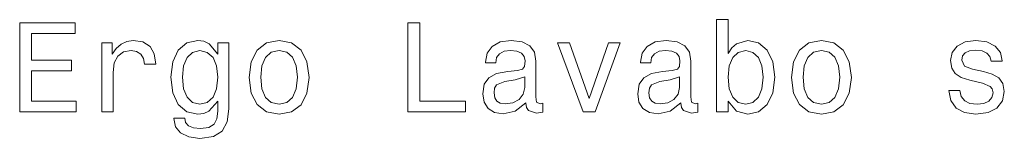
# Model space of a CAD drawing. Extents: x 219 to 1943, y 54 to 1421.
# Tile 5 of 7: x 956 to 1111, y 1403 to 1421. Entities that reach past the tile are written whole.
import ezdxf

# ---------------------------------------------------------------- set-up
doc = ezdxf.new("R2010")
doc.units = 0

msp = doc.modelspace()

# ---------------------------------------------------------------- linework, layer by layer
at = {"color": 7, "lineweight": 13}
for points in [[(956.36, 1406.82), (965.23, 1406.82), (965.23, 1408.51), (958.21, 1408.51), (958.21, 1413.25), (964.47, 1413.25), (964.47, 1414.92), (958.21, 1414.92), (958.21, 1419.12), (965.07, 1419.12), (965.07, 1420.82), (956.36, 1420.82)], [(1017.22, 1406.82), (1026.22, 1406.82), (1026.22, 1408.51), (1019.08, 1408.51), (1019.08, 1420.82), (1017.22, 1420.82)], [(1067.39, 1408.49), (1068.7, 1406.94), (1070.5, 1406.43), (1072.19, 1406.82), (1073.54, 1407.97), (1074.39, 1409.8), (1074.71, 1412.24), (1074.39, 1414.68), (1073.52, 1416.5), (1072.19, 1417.63), (1070.5, 1418.03), (1068.72, 1417.51), (1067.99, 1416.86), (1067.39, 1415.99), (1067.39, 1421.3), (1065.61, 1421.3), (1065.61, 1406.82), (1067.39, 1406.82)], [(969.23, 1406.82), (971, 1406.82), (971, 1413.01), (971.18, 1414.5), (971.73, 1415.57), (972.62, 1416.22), (973.81, 1416.44), (974.69, 1416.3), (975.36, 1415.89), (975.76, 1415.21), (975.91, 1414.28), (977.7, 1414.28), (977.46, 1415.91), (976.79, 1417.08), (975.68, 1417.79), (974.17, 1418.03), (973.14, 1417.87), (972.25, 1417.47), (971.47, 1416.78), (970.84, 1415.85), (970.84, 1417.65), (969.23, 1417.65)], [(989.14, 1407.3), (989.14, 1417.65), (987.44, 1417.65), (987.44, 1415.89), (986.05, 1417.49), (985.2, 1417.89), (984.26, 1418.03), (982.54, 1417.63), (981.21, 1416.5), (980.34, 1414.68), (980.04, 1412.24), (980.34, 1409.78), (981.21, 1407.97), (982.54, 1406.82), (984.26, 1406.43), (985.23, 1406.57), (986.03, 1406.94), (987.44, 1408.47), (987.44, 1406.94), (987.28, 1405.73), (986.84, 1404.86), (985.99, 1404.35), (984.72, 1404.17), (983.61, 1404.29), (982.82, 1404.6), (982.36, 1405.12), (982.22, 1405.83), (980.5, 1405.83), (980.5, 1405.75), (980.77, 1404.46), (981.57, 1403.49), (982.86, 1402.86), (984.62, 1402.64), (986.72, 1402.94), (988.11, 1403.79), (988.9, 1405.26)], [(992.33, 1412.22), (992.65, 1409.76), (993.58, 1407.95), (995.05, 1406.82), (997.03, 1406.43), (998.98, 1406.82), (1000.46, 1407.92), (1001.38, 1409.74), (1001.73, 1412.22), (1001.38, 1414.68), (1000.46, 1416.52), (998.98, 1417.63), (997.03, 1418.03), (995.05, 1417.63), (993.58, 1416.5), (992.65, 1414.68)], [(1035.72, 1408.23), (1035.72, 1408.17), (1035.82, 1407.48), (1036.12, 1407), (1037.39, 1406.61), (1038.38, 1406.78), (1038.38, 1408.15), (1037.96, 1408.09), (1037.39, 1408.35), (1037.29, 1409.16), (1037.29, 1414.76), (1037.05, 1416.2), (1036.34, 1417.2), (1035.11, 1417.81), (1033.38, 1418.03), (1031.68, 1417.79), (1030.43, 1417.1), (1029.65, 1416.03), (1029.38, 1414.62), (1029.38, 1414.5), (1030.98, 1414.5), (1031.12, 1415.35), (1031.56, 1415.95), (1032.29, 1416.32), (1033.32, 1416.46), (1034.31, 1416.36), (1035.01, 1416.05), (1035.44, 1415.53), (1035.58, 1414.8), (1035.5, 1413.96), (1035.17, 1413.53), (1034.37, 1413.33), (1032.85, 1413.17), (1031.12, 1412.81), (1029.89, 1412.16), (1029.16, 1411.15), (1028.94, 1409.66), (1029.14, 1408.33), (1029.77, 1407.34), (1030.78, 1406.71), (1032.17, 1406.49), (1034.04, 1406.92)], [(1044.67, 1406.82), (1046.55, 1406.82), (1050.5, 1417.65), (1048.67, 1417.65), (1045.62, 1408.91), (1042.52, 1417.65), (1040.66, 1417.65)], [(1060.01, 1408.23), (1060.01, 1408.17), (1060.11, 1407.48), (1060.41, 1407), (1061.68, 1406.61), (1062.67, 1406.78), (1062.67, 1408.15), (1062.25, 1408.09), (1061.68, 1408.35), (1061.58, 1409.16), (1061.58, 1414.76), (1061.34, 1416.2), (1060.63, 1417.2), (1059.4, 1417.81), (1057.67, 1418.03), (1055.97, 1417.79), (1054.72, 1417.1), (1053.93, 1416.03), (1053.67, 1414.62), (1053.67, 1414.5), (1055.27, 1414.5), (1055.41, 1415.35), (1055.85, 1415.95), (1056.58, 1416.32), (1057.61, 1416.46), (1058.59, 1416.36), (1059.3, 1416.05), (1059.72, 1415.53), (1059.86, 1414.8), (1059.78, 1413.96), (1059.46, 1413.53), (1058.65, 1413.33), (1057.14, 1413.17), (1055.41, 1412.81), (1054.18, 1412.16), (1053.45, 1411.15), (1053.23, 1409.66), (1053.43, 1408.33), (1054.06, 1407.34), (1055.06, 1406.71), (1056.46, 1406.49), (1058.33, 1406.92)], [(1077.33, 1412.22), (1077.66, 1409.76), (1078.59, 1407.95), (1080.06, 1406.82), (1082.03, 1406.43), (1083.99, 1406.82), (1085.46, 1407.92), (1086.39, 1409.74), (1086.74, 1412.22), (1086.39, 1414.68), (1085.46, 1416.52), (1083.99, 1417.63), (1082.03, 1418.03), (1080.06, 1417.63), (1078.59, 1416.5), (1077.66, 1414.68)], [(1107.45, 1413.13), (1105.74, 1413.53), (1104.47, 1414), (1104.04, 1414.95), (1104.16, 1415.61), (1104.59, 1416.09), (1105.27, 1416.4), (1106.26, 1416.52), (1107.21, 1416.4), (1107.96, 1416.03), (1108.44, 1415.49), (1108.64, 1414.76), (1110.38, 1414.76), (1110.38, 1414.8), (1110.08, 1416.12), (1109.25, 1417.14), (1107.96, 1417.79), (1106.26, 1418.03), (1104.55, 1417.79), (1103.3, 1417.12), (1102.51, 1416.14), (1102.27, 1414.88), (1102.45, 1413.67), (1103.01, 1412.83), (1103.94, 1412.22), (1105.29, 1411.8), (1107.27, 1411.31), (1108.48, 1410.81), (1108.8, 1410.41), (1108.93, 1409.8), (1108.74, 1409.05), (1108.26, 1408.49), (1107.47, 1408.13), (1106.42, 1408.01), (1105.31, 1408.13), (1104.51, 1408.55), (1103.96, 1409.24), (1103.74, 1410.18), (1102.03, 1410.18), (1102.31, 1408.57), (1103.14, 1407.4), (1104.45, 1406.69), (1106.26, 1406.43), (1108.16, 1406.69), (1109.55, 1407.4), (1110.4, 1408.53), (1110.7, 1410), (1110.48, 1411.27), (1109.85, 1412.14), (1108.82, 1412.71)], [(981.88, 1412.24), (982.06, 1414.04), (982.6, 1415.37), (983.45, 1416.16), (984.58, 1416.44), (985.77, 1416.16), (986.66, 1415.37), (987.2, 1414.04), (987.4, 1412.24), (987.2, 1410.41), (986.66, 1409.09), (985.77, 1408.29), (984.58, 1408.03), (983.45, 1408.29), (982.6, 1409.09), (982.06, 1410.43)], [(994.14, 1412.24), (994.32, 1414.06), (994.89, 1415.37), (995.8, 1416.18), (997.03, 1416.46), (998.24, 1416.18), (999.14, 1415.39), (999.71, 1414.06), (999.91, 1412.24), (999.71, 1410.41), (999.14, 1409.07), (998.24, 1408.27), (997.03, 1408.01), (995.8, 1408.27), (994.89, 1409.07), (994.32, 1410.41)], [(1072.9, 1412.24), (1072.69, 1410.43), (1072.15, 1409.09), (1071.28, 1408.29), (1070.19, 1408.03), (1069, 1408.29), (1068.14, 1409.09), (1067.59, 1410.41), (1067.41, 1412.24), (1067.59, 1414.06), (1068.14, 1415.37), (1069, 1416.16), (1070.19, 1416.44), (1071.28, 1416.16), (1072.15, 1415.35), (1072.69, 1414.04)], [(1079.15, 1412.24), (1079.33, 1414.06), (1079.9, 1415.37), (1080.8, 1416.18), (1082.03, 1416.46), (1083.25, 1416.18), (1084.15, 1415.39), (1084.72, 1414.06), (1084.92, 1412.24), (1084.72, 1410.41), (1084.15, 1409.07), (1083.25, 1408.27), (1082.03, 1408.01), (1080.8, 1408.27), (1079.9, 1409.07), (1079.33, 1410.41)], [(1035.52, 1410.61), (1035.27, 1409.56), (1034.63, 1408.75), (1033.66, 1408.23), (1032.47, 1408.05), (1031.7, 1408.15), (1031.16, 1408.47), (1030.82, 1409.03), (1030.71, 1409.82), (1030.8, 1410.53), (1031.12, 1411.03), (1032.41, 1411.6), (1034.04, 1411.84), (1035.52, 1412.32)], [(1059.8, 1410.61), (1059.56, 1409.56), (1058.92, 1408.75), (1057.95, 1408.23), (1056.76, 1408.05), (1055.99, 1408.15), (1055.45, 1408.47), (1055.1, 1409.03), (1055, 1409.82), (1055.08, 1410.53), (1055.41, 1411.03), (1056.7, 1411.6), (1058.33, 1411.84), (1059.8, 1412.32)]]:
    msp.add_lwpolyline(points, close=True, dxfattribs=at)

doc.saveas('drawing.dxf')
